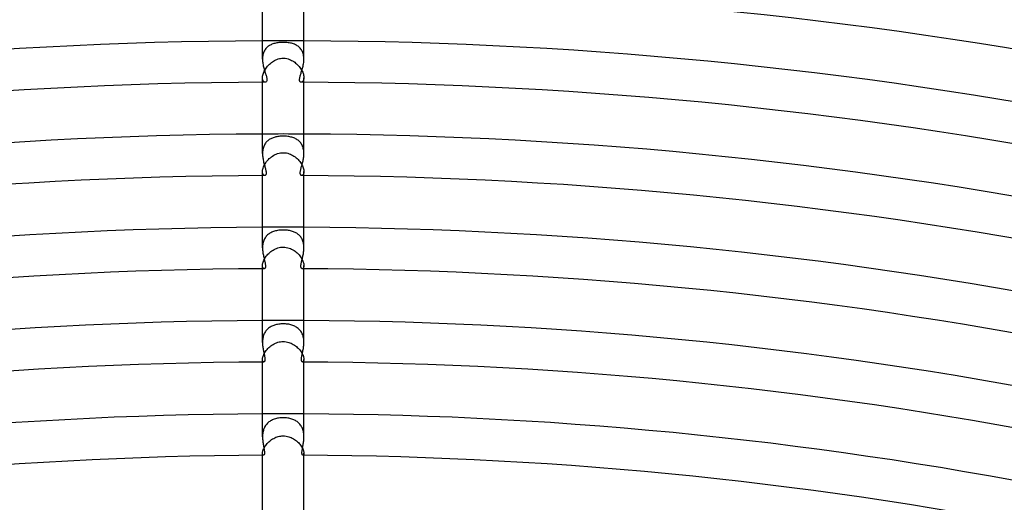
# Model space of a CAD drawing. Header units: millimetres. Extents: x -535 to 535, y -535 to 535.
# Tile 66 of 106: x -25 to 70, y 381 to 428. Entities that reach past the tile are written whole.
import ezdxf

# ---------------------------------------------------------------- set-up
doc = ezdxf.new("R2010")
doc.units = ezdxf.units.MM
doc.layers.add('HIDDEN', color=7, linetype='Continuous')
doc.layers.add('THICK', color=7, linetype='Continuous')

msp = doc.modelspace()

# ---------------------------------------------------------------- linework, layer by layer
at = {"layer": 'HIDDEN'}
for p, q in [((-1.729, 425.167), (-1.78, 425.09)), ((-1.673, 425.24), (-1.729, 425.167)), ((-1.613, 425.308), (-1.673, 425.24)), ((-1.548, 425.371), (-1.613, 425.308)), ((-1.48, 425.43), (-1.548, 425.371)), ((-1.407, 425.484), (-1.48, 425.43)), ((-1.332, 425.534), (-1.407, 425.484)), ((-1.252, 425.58), (-1.332, 425.534)), ((-1.17, 425.621), (-1.252, 425.58)), ((-1.085, 425.658), (-1.17, 425.621)), ((-0.997, 425.692), (-1.085, 425.658)), ((-0.906, 425.721), (-0.997, 425.692)), ((-0.813, 425.747), (-0.906, 425.721)), ((-0.717, 425.769), (-0.813, 425.747)), ((-0.619, 425.789), (-0.717, 425.769)), ((-0.519, 425.805), (-0.619, 425.789)), ((-0.417, 425.818), (-0.519, 425.805)), ((-0.313, 425.828), (-0.417, 425.818)), ((-0.209, 425.835), (-0.313, 425.828)), ((-0.104, 425.839), (-0.209, 425.835)), ((0, 425.84), (-0.104, 425.839)), ((0.118, 425.838), (0, 425.84)), ((0.237, 425.833), (0.118, 425.838)), ((0.355, 425.824), (0.237, 425.833)), ((0.47, 425.811), (0.355, 425.824)), ((0.582, 425.795), (0.47, 425.811)), ((0.691, 425.775), (0.582, 425.795)), ((0.797, 425.751), (0.691, 425.775)), ((0.898, 425.723), (0.797, 425.751)), ((0.996, 425.692), (0.898, 425.723)), ((1.09, 425.656), (0.996, 425.692)), ((1.181, 425.616), (1.09, 425.656)), ((1.268, 425.571), (1.181, 425.616)), ((1.351, 425.522), (1.268, 425.571)), ((1.431, 425.468), (1.351, 425.522)), ((1.506, 425.408), (1.431, 425.468)), ((1.577, 425.344), (1.506, 425.408)), ((1.643, 425.275), (1.577, 425.344)), ((1.704, 425.2), (1.643, 425.275)), ((1.76, 425.121), (1.704, 425.2)), ((-1.997, 424.326), (-2, 424.22)), ((-1.99, 424.432), (-1.997, 424.326)), ((-1.976, 424.536), (-1.99, 424.432)), ((-1.957, 424.637), (-1.976, 424.536)), ((-1.933, 424.735), (-1.957, 424.637)), ((-1.903, 424.83), (-1.933, 424.735)), ((-1.867, 424.921), (-1.903, 424.83)), ((-1.826, 425.008), (-1.867, 424.921)), ((-1.78, 425.09), (-1.826, 425.008)), ((-0.722, 424.152), (-0.607, 424.201)), ((-0.607, 424.201), (-0.49, 424.242)), ((-0.49, 424.242), (-0.369, 424.274)), ((-0.369, 424.274), (-0.248, 424.298)), ((-0.248, 424.298), (-0.124, 424.312)), ((-0.124, 424.312), (0, 424.317)), ((0, 424.317), (0.175, 424.307)), ((0.175, 424.307), (0.334, 424.282)), ((0.334, 424.282), (0.475, 424.246)), ((0.475, 424.246), (0.596, 424.205)), ((0.596, 424.205), (0.705, 424.16)), ((1.811, 425.036), (1.76, 425.121)), ((1.856, 424.946), (1.811, 425.036)), ((1.895, 424.852), (1.856, 424.946)), ((1.928, 424.754), (1.895, 424.852)), ((1.954, 424.652), (1.928, 424.754)), ((1.975, 424.547), (1.954, 424.652)), ((1.989, 424.439), (1.975, 424.547)), ((1.997, 424.329), (1.989, 424.439)), ((2, 424.219), (1.997, 424.329)), ((-1.776, 423.169), (-1.716, 423.268)), ((-1.716, 423.268), (-1.651, 423.365)), ((-1.651, 423.365), (-1.579, 423.461)), ((-1.579, 423.461), (-1.502, 423.554)), ((-1.502, 423.554), (-1.42, 423.645)), ((-1.42, 423.645), (-1.333, 423.732)), ((-1.333, 423.732), (-1.241, 423.815)), ((-1.241, 423.815), (-1.145, 423.893)), ((-1.145, 423.893), (-1.044, 423.967)), ((-1.044, 423.967), (-0.94, 424.035)), ((-0.94, 424.035), (-0.833, 424.097)), ((-0.833, 424.097), (-0.722, 424.152)), ((0.705, 424.16), (0.811, 424.109)), ((0.811, 424.109), (0.913, 424.051)), ((0.913, 424.051), (1.013, 423.988)), ((1.013, 423.988), (1.109, 423.92)), ((1.109, 423.92), (1.202, 423.847)), ((1.202, 423.847), (1.291, 423.77)), ((1.291, 423.77), (1.376, 423.689)), ((1.376, 423.689), (1.457, 423.605)), ((1.457, 423.605), (1.534, 423.517)), ((1.534, 423.517), (1.605, 423.427)), ((1.605, 423.427), (1.672, 423.334)), ((1.672, 423.334), (1.734, 423.24)), ((1.734, 423.24), (1.789, 423.145)), ((-2, 422.433), (-1.997, 422.512)), ((-1.997, 422.358), (-2, 422.433)), ((-2, 421.995), (-2, 422.433)), ((-1.997, 422.512), (-1.987, 422.596)), ((-1.987, 422.289), (-1.997, 422.358)), ((-1.987, 422.596), (-1.97, 422.684)), ((-1.972, 422.228), (-1.987, 422.289)), ((-1.97, 422.684), (-1.945, 422.777)), ((-1.945, 422.777), (-1.914, 422.873)), ((-1.914, 422.873), (-1.875, 422.97)), ((-1.875, 422.97), (-1.829, 423.069)), ((-1.829, 423.069), (-1.776, 423.169)), ((1.789, 423.145), (1.839, 423.049)), ((1.839, 423.049), (1.882, 422.954)), ((1.882, 422.954), (1.918, 422.86)), ((1.918, 422.86), (1.948, 422.768)), ((1.948, 422.768), (1.971, 422.678)), ((1.971, 422.678), (1.987, 422.592)), ((1.988, 422.29), (1.973, 422.229)), ((1.987, 422.592), (1.997, 422.51)), ((1.997, 422.358), (1.988, 422.29)), ((1.997, 422.51), (2, 422.433)), ((2, 422.433), (1.997, 422.358)), ((2, 421.995), (2, 422.433)), ((-1.953, 422.173), (-1.972, 422.228)), ((-1.929, 422.126), (-1.953, 422.173)), ((-1.902, 422.086), (-1.929, 422.126)), ((-1.872, 422.054), (-1.902, 422.086)), ((-1.84, 422.029), (-1.872, 422.054)), ((-1.807, 422.011), (-1.84, 422.029)), ((-1.773, 422), (-1.807, 422.011)), ((-1.74, 421.996), (-1.773, 422)), ((1.774, 422), (1.74, 421.996)), ((1.807, 422.011), (1.774, 422)), ((1.841, 422.029), (1.807, 422.011)), ((1.873, 422.055), (1.841, 422.029)), ((1.902, 422.087), (1.873, 422.055)), ((1.93, 422.127), (1.902, 422.087)), ((1.953, 422.175), (1.93, 422.127)), ((1.973, 422.229), (1.953, 422.175)), ((-1.125, 416.578), (-1.203, 416.54)), ((-1.045, 416.612), (-1.125, 416.578)), ((-0.963, 416.643), (-1.045, 416.612)), ((-0.878, 416.671), (-0.963, 416.643)), ((-0.791, 416.695), (-0.878, 416.671)), ((-0.701, 416.717), (-0.791, 416.695)), ((-0.608, 416.736), (-0.701, 416.717)), ((-0.512, 416.753), (-0.608, 416.736)), ((-0.413, 416.766), (-0.512, 416.753)), ((-0.312, 416.776), (-0.413, 416.766)), ((-0.208, 416.784), (-0.312, 416.776)), ((-0.104, 416.788), (-0.208, 416.784)), ((0, 416.79), (-0.104, 416.788)), ((0.109, 416.788), (0, 416.79)), ((0.217, 416.783), (0.109, 416.788)), ((0.325, 416.775), (0.217, 416.783)), ((0.431, 416.764), (0.325, 416.775)), ((0.536, 416.749), (0.431, 416.764)), ((0.639, 416.73), (0.536, 416.749)), ((0.74, 416.708), (0.639, 416.73)), ((0.838, 416.683), (0.74, 416.708)), ((0.933, 416.654), (0.838, 416.683)), ((1.025, 416.62), (0.933, 416.654)), ((1.114, 416.583), (1.025, 416.62)), ((1.199, 416.542), (1.114, 416.583)), ((-1.917, 415.697), (-1.943, 415.606)), ((-1.887, 415.785), (-1.917, 415.697)), ((-1.851, 415.87), (-1.887, 415.785)), ((-1.811, 415.951), (-1.851, 415.87)), ((-1.767, 416.028), (-1.811, 415.951)), ((-1.719, 416.101), (-1.767, 416.028)), ((-1.667, 416.17), (-1.719, 416.101)), ((-1.61, 416.234), (-1.667, 416.17)), ((-1.551, 416.295), (-1.61, 416.234)), ((-1.487, 416.352), (-1.551, 416.295)), ((-1.421, 416.405), (-1.487, 416.352)), ((-1.351, 416.454), (-1.421, 416.405)), ((-1.278, 416.499), (-1.351, 416.454)), ((-1.203, 416.54), (-1.278, 416.499)), ((1.282, 416.497), (1.199, 416.542)), ((1.361, 416.447), (1.282, 416.497)), ((1.436, 416.393), (1.361, 416.447)), ((1.507, 416.335), (1.436, 416.393)), ((1.574, 416.272), (1.507, 416.335)), ((1.637, 416.204), (1.574, 416.272)), ((1.696, 416.133), (1.637, 416.204)), ((1.749, 416.057), (1.696, 416.133)), ((1.797, 415.977), (1.749, 416.057)), ((1.841, 415.892), (1.797, 415.977)), ((1.88, 415.803), (1.841, 415.892)), ((1.913, 415.711), (1.88, 415.803)), ((1.94, 415.616), (1.913, 415.711)), ((1.962, 415.519), (1.94, 415.616)), ((-1.998, 415.216), (-2, 415.115)), ((-1.991, 415.316), (-1.998, 415.216)), ((-1.98, 415.415), (-1.991, 415.316)), ((-1.964, 415.511), (-1.98, 415.415)), ((-1.943, 415.606), (-1.964, 415.511)), ((-1.342, 414.622), (-1.241, 414.711)), ((-1.241, 414.711), (-1.136, 414.794)), ((-1.136, 414.794), (-1.025, 414.872)), ((-1.025, 414.872), (-0.91, 414.943)), ((-0.91, 414.943), (-0.79, 415.007)), ((-0.79, 415.007), (-0.665, 415.063)), ((-0.665, 415.063), (-0.537, 415.11)), ((-0.537, 415.11), (-0.406, 415.148)), ((-0.406, 415.148), (-0.272, 415.176)), ((-0.272, 415.176), (-0.137, 415.192)), ((-0.137, 415.192), (0, 415.198)), ((0, 415.198), (0.159, 415.19)), ((0.159, 415.19), (0.309, 415.169)), ((0.309, 415.169), (0.449, 415.137)), ((0.449, 415.137), (0.579, 415.096)), ((0.579, 415.096), (0.7, 415.049)), ((0.7, 415.049), (0.816, 414.994)), ((0.816, 414.994), (0.929, 414.932)), ((0.929, 414.932), (1.038, 414.863)), ((1.038, 414.863), (1.144, 414.788)), ((1.144, 414.788), (1.245, 414.708)), ((1.245, 414.708), (1.342, 414.622)), ((1.979, 415.419), (1.962, 415.519)), ((1.991, 415.318), (1.979, 415.419)), ((1.998, 415.215), (1.991, 415.318)), ((2, 415.113), (1.998, 415.215)), ((-1.967, 413.622), (-1.94, 413.717)), ((-1.94, 413.717), (-1.905, 413.816)), ((-1.905, 413.816), (-1.861, 413.918)), ((-1.861, 413.918), (-1.809, 414.021)), ((-1.809, 414.021), (-1.749, 414.126)), ((-1.749, 414.126), (-1.682, 414.229)), ((-1.682, 414.229), (-1.607, 414.331)), ((-1.607, 414.331), (-1.525, 414.432)), ((-1.525, 414.432), (-1.436, 414.529)), ((-1.436, 414.529), (-1.342, 414.622)), ((1.342, 414.622), (1.433, 414.532)), ((1.433, 414.532), (1.519, 414.438)), ((1.519, 414.438), (1.6, 414.341)), ((1.6, 414.341), (1.674, 414.24)), ((1.674, 414.24), (1.742, 414.138)), ((1.742, 414.138), (1.802, 414.035)), ((1.802, 414.035), (1.855, 413.932)), ((1.855, 413.932), (1.9, 413.829)), ((1.9, 413.829), (1.936, 413.729)), ((1.936, 413.729), (1.965, 413.631)), ((-2, 413.369), (-1.997, 413.447)), ((-1.996, 413.29), (-2, 413.369)), ((-2, 412.995), (-2, 413.369)), ((-1.997, 413.447), (-1.986, 413.531)), ((-1.985, 413.221), (-1.996, 413.29)), ((-1.986, 413.531), (-1.967, 413.622)), ((-1.967, 413.161), (-1.985, 413.221)), ((-1.945, 413.111), (-1.967, 413.161)), ((-1.918, 413.069), (-1.945, 413.111)), ((-1.889, 413.037), (-1.918, 413.069)), ((-1.857, 413.014), (-1.889, 413.037)), ((-1.824, 413.001), (-1.857, 413.014)), ((-1.791, 412.996), (-1.824, 413.001)), ((1.829, 413.002), (1.791, 412.996)), ((1.866, 413.02), (1.829, 413.002)), ((1.902, 413.05), (1.866, 413.02)), ((1.933, 413.091), (1.902, 413.05)), ((1.961, 413.144), (1.933, 413.091)), ((1.982, 413.208), (1.961, 413.144)), ((1.965, 413.631), (1.985, 413.538)), ((1.995, 413.283), (1.982, 413.208)), ((1.985, 413.538), (1.996, 413.451)), ((2, 413.369), (1.995, 413.283)), ((1.996, 413.451), (2, 413.369)), ((2, 412.995), (2, 413.369)), ((-1.693, 407.055), (-1.746, 406.978)), ((-1.634, 407.129), (-1.693, 407.055)), ((-1.571, 407.198), (-1.634, 407.129)), ((-1.504, 407.263), (-1.571, 407.198)), ((-1.433, 407.322), (-1.504, 407.263)), ((-1.359, 407.378), (-1.433, 407.322)), ((-1.28, 407.429), (-1.359, 407.378)), ((-1.199, 407.475), (-1.28, 407.429)), ((-1.115, 407.517), (-1.199, 407.475)), ((-1.027, 407.555), (-1.115, 407.517)), ((-0.937, 407.59), (-1.027, 407.555)), ((-0.843, 407.62), (-0.937, 407.59)), ((-0.746, 407.647), (-0.843, 407.62)), ((-0.646, 407.671), (-0.746, 407.647)), ((-0.543, 407.691), (-0.646, 407.671)), ((-0.437, 407.707), (-0.543, 407.691)), ((-0.329, 407.719), (-0.437, 407.707)), ((-0.219, 407.728), (-0.329, 407.719)), ((-0.11, 407.734), (-0.219, 407.728)), ((0, 407.735), (-0.11, 407.734)), ((0.104, 407.734), (0, 407.735)), ((0.209, 407.729), (0.104, 407.734)), ((0.313, 407.721), (0.209, 407.729)), ((0.416, 407.709), (0.313, 407.721)), ((0.517, 407.695), (0.416, 407.709)), ((0.616, 407.677), (0.517, 407.695)), ((0.711, 407.656), (0.616, 407.677)), ((0.804, 407.632), (0.711, 407.656)), ((0.895, 407.604), (0.804, 407.632)), ((0.982, 407.573), (0.895, 407.604)), ((1.066, 407.539), (0.982, 407.573)), ((1.147, 407.502), (1.066, 407.539)), ((1.226, 407.461), (1.147, 407.502)), ((1.301, 407.416), (1.226, 407.461)), ((1.374, 407.367), (1.301, 407.416)), ((1.443, 407.314), (1.374, 407.367)), ((1.51, 407.258), (1.443, 407.314)), ((1.572, 407.197), (1.51, 407.258)), ((1.631, 407.132), (1.572, 407.197)), ((1.686, 407.064), (1.631, 407.132)), ((1.737, 406.992), (1.686, 407.064)), ((-1.998, 406.112), (-2, 406.005)), ((-1.991, 406.217), (-1.998, 406.112)), ((-1.979, 406.322), (-1.991, 406.217)), ((-1.962, 406.425), (-1.979, 406.322)), ((-1.939, 406.525), (-1.962, 406.425)), ((-1.911, 406.623), (-1.939, 406.525)), ((-1.878, 406.718), (-1.911, 406.623)), ((-1.839, 406.809), (-1.878, 406.718)), ((-1.795, 406.895), (-1.839, 406.809)), ((-1.746, 406.978), (-1.795, 406.895)), ((1.784, 406.916), (1.737, 406.992)), ((1.826, 406.835), (1.784, 406.916)), ((1.864, 406.752), (1.826, 406.835)), ((1.897, 406.666), (1.864, 406.752)), ((1.925, 406.577), (1.897, 406.666)), ((1.949, 406.486), (1.925, 406.577)), ((1.968, 406.391), (1.949, 406.486)), ((1.982, 406.296), (1.968, 406.391)), ((1.992, 406.2), (1.982, 406.296)), ((1.998, 406.102), (1.992, 406.2)), ((-1.704, 405.109), (-1.634, 405.205)), ((-1.634, 405.205), (-1.557, 405.3)), ((-1.557, 405.3), (-1.474, 405.393)), ((-1.474, 405.393), (-1.386, 405.482)), ((-1.386, 405.482), (-1.292, 405.568)), ((-1.292, 405.568), (-1.192, 405.649)), ((-1.192, 405.649), (-1.089, 405.724)), ((-1.089, 405.724), (-0.981, 405.794)), ((-0.981, 405.794), (-0.868, 405.858)), ((-0.868, 405.858), (-0.752, 405.915)), ((-0.752, 405.915), (-0.633, 405.965)), ((-0.633, 405.965), (-0.51, 406.007)), ((-0.51, 406.007), (-0.385, 406.04)), ((-0.385, 406.04), (-0.258, 406.064)), ((-0.258, 406.064), (-0.13, 406.078)), ((-0.13, 406.078), (0, 406.083)), ((0, 406.083), (0.154, 406.076)), ((0.154, 406.076), (0.3, 406.057)), ((0.3, 406.057), (0.44, 406.026)), ((0.44, 406.026), (0.571, 405.987)), ((0.571, 405.987), (0.695, 405.94)), ((0.695, 405.94), (0.814, 405.886)), ((0.814, 405.886), (0.93, 405.824)), ((0.93, 405.824), (1.042, 405.756)), ((1.042, 405.756), (1.149, 405.681)), ((1.149, 405.681), (1.252, 405.601)), ((1.252, 405.601), (1.35, 405.516)), ((1.35, 405.516), (1.442, 405.426)), ((1.442, 405.426), (1.529, 405.333)), ((1.529, 405.333), (1.609, 405.237)), ((1.609, 405.237), (1.683, 405.138)), ((2, 406.004), (1.998, 406.102)), ((-2, 404.308), (-1.997, 404.379)), ((-1.996, 404.235), (-2, 404.308)), ((-2, 403.995), (-2, 404.308)), ((-1.997, 404.379), (-1.987, 404.457)), ((-1.985, 404.172), (-1.996, 404.235)), ((-1.987, 404.457), (-1.97, 404.541)), ((-1.97, 404.541), (-1.945, 404.629)), ((-1.945, 404.629), (-1.912, 404.721)), ((-1.912, 404.721), (-1.871, 404.816)), ((-1.871, 404.816), (-1.823, 404.913)), ((-1.823, 404.913), (-1.767, 405.011)), ((-1.767, 405.011), (-1.704, 405.109)), ((1.683, 405.138), (1.75, 405.038)), ((1.75, 405.038), (1.81, 404.937)), ((1.81, 404.937), (1.862, 404.837)), ((1.862, 404.837), (1.905, 404.739)), ((1.905, 404.739), (1.94, 404.643)), ((1.94, 404.643), (1.967, 404.551)), ((1.967, 404.551), (1.986, 404.464)), ((1.986, 404.464), (1.997, 404.383)), ((1.996, 404.236), (1.986, 404.173)), ((2, 404.308), (1.996, 404.236)), ((1.997, 404.383), (2, 404.308)), ((2, 403.995), (2, 404.308)), ((-1.969, 404.118), (-1.985, 404.172)), ((-1.947, 404.074), (-1.969, 404.118)), ((-1.922, 404.04), (-1.947, 404.074)), ((-1.895, 404.015), (-1.922, 404.04)), ((-1.866, 404.001), (-1.895, 404.015)), ((-1.836, 403.996), (-1.866, 404.001)), ((1.866, 404.001), (1.836, 403.996)), ((1.895, 404.015), (1.866, 404.001)), ((1.923, 404.04), (1.895, 404.015)), ((1.948, 404.075), (1.923, 404.04)), ((1.969, 404.119), (1.948, 404.075)), ((1.986, 404.173), (1.969, 404.119)), ((-1.01, 398.496), (-1.096, 398.458)), ((-0.922, 398.53), (-1.01, 398.496)), ((-0.831, 398.56), (-0.922, 398.53)), ((-0.736, 398.587), (-0.831, 398.56)), ((-0.638, 398.611), (-0.736, 398.587)), ((-0.537, 398.631), (-0.638, 398.611)), ((-0.433, 398.648), (-0.537, 398.631)), ((-0.327, 398.661), (-0.433, 398.648)), ((-0.218, 398.67), (-0.327, 398.661)), ((-0.109, 398.676), (-0.218, 398.67)), ((0, 398.677), (-0.109, 398.676)), ((0.107, 398.676), (0, 398.677)), ((0.214, 398.67), (0.107, 398.676)), ((0.321, 398.661), (0.214, 398.67)), ((0.427, 398.648), (0.321, 398.661)), ((0.531, 398.632), (0.427, 398.648)), ((0.634, 398.612), (0.531, 398.632)), ((0.735, 398.588), (0.634, 398.612)), ((0.833, 398.559), (0.735, 398.588)), ((0.928, 398.527), (0.833, 398.559)), ((1.021, 398.491), (0.928, 398.527)), ((-1.891, 397.59), (-1.921, 397.497)), ((-1.856, 397.681), (-1.891, 397.59)), ((-1.815, 397.769), (-1.856, 397.681)), ((-1.77, 397.852), (-1.815, 397.769)), ((-1.721, 397.932), (-1.77, 397.852)), ((-1.667, 398.007), (-1.721, 397.932)), ((-1.609, 398.078), (-1.667, 398.007)), ((-1.546, 398.145), (-1.609, 398.078)), ((-1.479, 398.208), (-1.546, 398.145)), ((-1.409, 398.266), (-1.479, 398.208)), ((-1.335, 398.32), (-1.409, 398.266)), ((-1.259, 398.37), (-1.335, 398.32)), ((-1.179, 398.416), (-1.259, 398.37)), ((-1.096, 398.458), (-1.179, 398.416)), ((1.111, 398.45), (1.021, 398.491)), ((1.198, 398.406), (1.111, 398.45)), ((1.281, 398.356), (1.198, 398.406)), ((1.361, 398.303), (1.281, 398.356)), ((1.437, 398.244), (1.361, 398.303)), ((1.509, 398.181), (1.437, 398.244)), ((1.577, 398.113), (1.509, 398.181)), ((1.64, 398.04), (1.577, 398.113)), ((1.699, 397.963), (1.64, 398.04)), ((1.752, 397.882), (1.699, 397.963)), ((1.801, 397.797), (1.752, 397.882)), ((1.844, 397.707), (1.801, 397.797)), ((1.883, 397.613), (1.844, 397.707)), ((1.915, 397.516), (1.883, 397.613)), ((-1.998, 396.996), (-2, 396.894)), ((-1.992, 397.099), (-1.998, 396.996)), ((-1.981, 397.201), (-1.992, 397.099)), ((-1.966, 397.301), (-1.981, 397.201)), ((-1.946, 397.4), (-1.966, 397.301)), ((-1.921, 397.497), (-1.946, 397.4)), ((-1.197, 396.546), (-1.093, 396.62)), ((-1.093, 396.62), (-0.984, 396.689)), ((-0.984, 396.689), (-0.871, 396.752)), ((-0.871, 396.752), (-0.755, 396.808)), ((-0.755, 396.808), (-0.635, 396.856)), ((-0.635, 396.856), (-0.512, 396.897)), ((-0.512, 396.897), (-0.386, 396.93)), ((-0.386, 396.93), (-0.258, 396.953)), ((-0.258, 396.953), (-0.13, 396.967)), ((-0.13, 396.967), (0, 396.972)), ((0, 396.972), (0.14, 396.966)), ((0.14, 396.966), (0.275, 396.95)), ((0.275, 396.95), (0.405, 396.925)), ((0.405, 396.925), (0.528, 396.892)), ((0.528, 396.892), (0.647, 396.852)), ((0.647, 396.852), (0.759, 396.806)), ((0.759, 396.806), (0.869, 396.753)), ((0.869, 396.753), (0.975, 396.695)), ((0.975, 396.695), (1.078, 396.631)), ((1.078, 396.631), (1.176, 396.561)), ((1.942, 397.416), (1.915, 397.516)), ((1.964, 397.314), (1.942, 397.416)), ((1.98, 397.21), (1.964, 397.314)), ((1.991, 397.105), (1.98, 397.21)), ((1.998, 396.999), (1.991, 397.105)), ((2, 396.893), (1.998, 396.999)), ((-1.915, 395.639), (-1.875, 395.73)), ((-1.875, 395.73), (-1.828, 395.824)), ((-1.828, 395.824), (-1.773, 395.919)), ((-1.773, 395.919), (-1.71, 396.015)), ((-1.71, 396.015), (-1.64, 396.11)), ((-1.64, 396.11), (-1.563, 396.203)), ((-1.563, 396.203), (-1.48, 396.294)), ((-1.48, 396.294), (-1.391, 396.382)), ((-1.391, 396.382), (-1.297, 396.466)), ((-1.297, 396.466), (-1.197, 396.546)), ((1.176, 396.561), (1.271, 396.487)), ((1.271, 396.487), (1.362, 396.409)), ((1.362, 396.409), (1.447, 396.327)), ((1.447, 396.327), (1.528, 396.243)), ((1.528, 396.243), (1.603, 396.156)), ((1.603, 396.156), (1.672, 396.067)), ((1.672, 396.067), (1.736, 395.976)), ((1.736, 395.976), (1.793, 395.885)), ((1.793, 395.885), (1.843, 395.795)), ((1.843, 395.795), (1.886, 395.707)), ((1.886, 395.707), (1.922, 395.62)), ((-2, 395.251), (-1.997, 395.316)), ((-1.996, 395.183), (-2, 395.251)), ((-2, 394.995), (-2, 395.251)), ((-1.997, 395.316), (-1.987, 395.389)), ((-1.986, 395.126), (-1.996, 395.183)), ((-1.987, 395.389), (-1.971, 395.467)), ((-1.97, 395.079), (-1.986, 395.126)), ((-1.971, 395.467), (-1.947, 395.551)), ((-1.95, 395.043), (-1.97, 395.079)), ((-1.926, 395.016), (-1.95, 395.043)), ((-1.947, 395.551), (-1.915, 395.639)), ((-1.901, 395.001), (-1.926, 395.016)), ((-1.875, 394.996), (-1.901, 395.001)), ((1.901, 395.001), (1.875, 394.996)), ((1.926, 395.016), (1.901, 395.001)), ((1.922, 395.62), (1.951, 395.537)), ((1.95, 395.043), (1.926, 395.016)), ((1.97, 395.08), (1.95, 395.043)), ((1.951, 395.537), (1.973, 395.457)), ((1.986, 395.127), (1.97, 395.08)), ((1.973, 395.457), (1.988, 395.383)), ((1.996, 395.184), (1.986, 395.127)), ((1.988, 395.383), (1.997, 395.314)), ((2, 395.251), (1.996, 395.184)), ((1.997, 395.314), (2, 395.251)), ((2, 394.995), (2, 395.251)), ((-1.594, 389.012), (-1.656, 388.937)), ((-1.528, 389.083), (-1.594, 389.012)), ((-1.457, 389.149), (-1.528, 389.083)), ((-1.383, 389.21), (-1.457, 389.149)), ((-1.304, 389.267), (-1.383, 389.21)), ((-1.222, 389.319), (-1.304, 389.267)), ((-1.137, 389.366), (-1.222, 389.319)), ((-1.048, 389.41), (-1.137, 389.366)), ((-0.955, 389.449), (-1.048, 389.41)), ((-0.859, 389.484), (-0.955, 389.449)), ((-0.76, 389.515), (-0.859, 389.484)), ((-0.657, 389.542), (-0.76, 389.515)), ((-0.552, 389.565), (-0.657, 389.542)), ((-0.444, 389.583), (-0.552, 389.565)), ((-0.334, 389.598), (-0.444, 389.583)), ((-0.223, 389.608), (-0.334, 389.598)), ((-0.112, 389.614), (-0.223, 389.608)), ((0, 389.616), (-0.112, 389.614)), ((0.11, 389.614), (0, 389.616)), ((0.219, 389.608), (0.11, 389.614)), ((0.329, 389.598), (0.219, 389.608)), ((0.436, 389.584), (0.329, 389.598)), ((0.54, 389.567), (0.436, 389.584)), ((0.642, 389.545), (0.54, 389.567)), ((0.74, 389.52), (0.642, 389.545)), ((0.836, 389.492), (0.74, 389.52)), ((0.928, 389.459), (0.836, 389.492)), ((1.016, 389.423), (0.928, 389.459)), ((1.102, 389.384), (1.016, 389.423)), ((1.186, 389.34), (1.102, 389.384)), ((1.266, 389.292), (1.186, 389.34)), ((1.343, 389.239), (1.266, 389.292)), ((1.417, 389.183), (1.343, 389.239)), ((1.487, 389.122), (1.417, 389.183)), ((1.554, 389.056), (1.487, 389.122)), ((1.616, 388.986), (1.554, 389.056)), ((1.674, 388.912), (1.616, 388.986)), ((-1.982, 388.093), (-1.992, 387.988)), ((-1.966, 388.197), (-1.982, 388.093)), ((-1.946, 388.299), (-1.966, 388.197)), ((-1.92, 388.4), (-1.946, 388.299)), ((-1.889, 388.499), (-1.92, 388.4)), ((-1.853, 388.594), (-1.889, 388.499)), ((-1.812, 388.686), (-1.853, 388.594)), ((-1.765, 388.773), (-1.812, 388.686)), ((-1.713, 388.857), (-1.765, 388.773)), ((-1.656, 388.937), (-1.713, 388.857)), ((1.728, 388.834), (1.674, 388.912)), ((1.777, 388.751), (1.728, 388.834)), ((1.822, 388.665), (1.777, 388.751)), ((1.861, 388.575), (1.822, 388.665)), ((1.895, 388.482), (1.861, 388.575)), ((1.924, 388.387), (1.895, 388.482)), ((1.949, 388.288), (1.924, 388.387)), ((1.968, 388.188), (1.949, 388.288)), ((1.982, 388.086), (1.968, 388.188)), ((1.992, 387.984), (1.982, 388.086)), ((-1.998, 387.883), (-2, 387.778)), ((-1.992, 387.988), (-1.998, 387.883)), ((-1.628, 387.039), (-1.555, 387.124)), ((-1.555, 387.124), (-1.477, 387.207)), ((-1.477, 387.207), (-1.394, 387.287)), ((-1.394, 387.287), (-1.307, 387.363)), ((-1.307, 387.363), (-1.215, 387.436)), ((-1.215, 387.436), (-1.119, 387.505)), ((-1.119, 387.505), (-1.019, 387.569)), ((-1.019, 387.569), (-0.915, 387.627)), ((-0.915, 387.627), (-0.808, 387.68)), ((-0.808, 387.68), (-0.699, 387.728)), ((-0.699, 387.728), (-0.586, 387.768)), ((-0.586, 387.768), (-0.472, 387.802)), ((-0.472, 387.802), (-0.356, 387.829)), ((-0.356, 387.829), (-0.238, 387.848)), ((-0.238, 387.848), (-0.12, 387.86)), ((-0.12, 387.86), (0, 387.864)), ((0, 387.864), (0.14, 387.858)), ((0.14, 387.858), (0.276, 387.843)), ((0.276, 387.843), (0.406, 387.818)), ((0.406, 387.818), (0.532, 387.785)), ((0.532, 387.785), (0.652, 387.746)), ((0.652, 387.746), (0.766, 387.699)), ((0.766, 387.699), (0.877, 387.647)), ((0.877, 387.647), (0.985, 387.588)), ((0.985, 387.588), (1.089, 387.524)), ((1.089, 387.524), (1.189, 387.455)), ((1.189, 387.455), (1.284, 387.382)), ((1.284, 387.382), (1.375, 387.304)), ((1.375, 387.304), (1.461, 387.223)), ((1.461, 387.223), (1.542, 387.139)), ((1.542, 387.139), (1.616, 387.053)), ((1.998, 387.881), (1.992, 387.984)), ((2, 387.778), (1.998, 387.881)), ((-2, 386.197), (-1.998, 386.253)), ((-1.996, 386.136), (-2, 386.197)), ((-2, 385.995), (-2, 386.197)), ((-1.998, 386.253), (-1.99, 386.315)), ((-1.986, 386.085), (-1.996, 386.136)), ((-1.99, 386.315), (-1.976, 386.382)), ((-1.976, 386.382), (-1.956, 386.455)), ((-1.956, 386.455), (-1.929, 386.532)), ((-1.929, 386.532), (-1.895, 386.613)), ((-1.895, 386.613), (-1.855, 386.696)), ((-1.855, 386.696), (-1.807, 386.782)), ((-1.807, 386.782), (-1.754, 386.868)), ((-1.754, 386.868), (-1.694, 386.954)), ((-1.694, 386.954), (-1.628, 387.039)), ((1.616, 387.053), (1.685, 386.966)), ((1.685, 386.966), (1.747, 386.878)), ((1.747, 386.878), (1.803, 386.789)), ((1.803, 386.789), (1.851, 386.703)), ((1.851, 386.703), (1.893, 386.618)), ((1.893, 386.618), (1.927, 386.536)), ((1.927, 386.536), (1.955, 386.458)), ((1.955, 386.458), (1.975, 386.384)), ((1.975, 386.384), (1.989, 386.316)), ((1.996, 386.136), (1.986, 386.085)), ((1.989, 386.316), (1.997, 386.253)), ((2, 386.197), (1.996, 386.136)), ((1.997, 386.253), (2, 386.197)), ((2, 385.995), (2, 386.197)), ((-1.971, 386.046), (-1.986, 386.085)), ((-1.952, 386.018), (-1.971, 386.046)), ((-1.931, 386.001), (-1.952, 386.018)), ((-1.908, 385.995), (-1.931, 386.001)), ((1.931, 386.001), (1.908, 385.995)), ((1.952, 386.018), (1.931, 386.001)), ((1.971, 386.046), (1.952, 386.018)), ((1.986, 386.085), (1.971, 386.046))]:
    msp.add_line(p, q, dxfattribs=at)
for radius, start, end in [(426, 89.73098, 90.26898), (417, 89.72519, 90.27483), (408, 89.71912, 90.28085), (399, 89.71281, 90.28721), (390, 89.70617, 90.29385)]:
    msp.add_arc((0, 0), radius, start, end, dxfattribs=at)
at = {"layer": 'THICK'}
for p, q in [((-2, 424.22), (-2, 430.995)), ((2, 424.22), (2, 430.996)), ((-2, 424.22), (-1.998, 424.112)), ((1.997, 424.107), (2, 424.219)), ((-1.998, 424.112), (-1.99, 424.005)), ((-1.99, 424.005), (-1.979, 423.897)), ((-1.979, 423.897), (-1.964, 423.791)), ((-1.964, 423.791), (-1.946, 423.686)), ((-1.946, 423.686), (-1.925, 423.581)), ((-1.925, 423.581), (-1.901, 423.478)), ((-1.901, 423.478), (-1.875, 423.377)), ((-1.875, 423.377), (-1.847, 423.278)), ((-1.847, 423.278), (-1.819, 423.181)), ((1.81, 423.152), (1.839, 423.251)), ((1.839, 423.251), (1.868, 423.352)), ((1.868, 423.352), (1.895, 423.455)), ((1.895, 423.455), (1.92, 423.56)), ((1.92, 423.56), (1.942, 423.668)), ((1.942, 423.668), (1.962, 423.776)), ((1.962, 423.776), (1.978, 423.886)), ((1.978, 423.886), (1.99, 423.996)), ((1.99, 423.996), (1.997, 424.107)), ((-1.819, 423.181), (-1.789, 423.086)), ((-1.789, 423.086), (-1.76, 422.993)), ((-1.76, 422.993), (-1.731, 422.904)), ((-1.731, 422.904), (-1.703, 422.817)), ((-1.703, 422.817), (-1.676, 422.733)), ((-1.676, 422.733), (-1.651, 422.65)), ((-1.651, 422.65), (-1.628, 422.569)), ((-1.628, 422.569), (-1.608, 422.491)), ((-1.608, 422.491), (-1.592, 422.416)), ((-1.592, 422.416), (-1.58, 422.345)), ((-1.58, 422.345), (-1.574, 422.279)), ((-1.574, 422.279), (-1.574, 422.22)), ((1.574, 422.228), (1.575, 422.282)), ((1.575, 422.282), (1.58, 422.34)), ((1.58, 422.34), (1.59, 422.404)), ((1.59, 422.404), (1.604, 422.472)), ((1.604, 422.472), (1.622, 422.545)), ((1.622, 422.545), (1.643, 422.622)), ((1.643, 422.622), (1.667, 422.702)), ((1.667, 422.702), (1.693, 422.786)), ((1.693, 422.786), (1.721, 422.872)), ((1.721, 422.872), (1.75, 422.963)), ((1.75, 422.963), (1.78, 423.056)), ((1.78, 423.056), (1.81, 423.152)), ((-2, 415.115), (-2, 421.995)), ((-1.709, 422), (-1.74, 421.996)), ((-1.68, 422.01), (-1.709, 422)), ((-1.653, 422.027), (-1.68, 422.01)), ((-1.628, 422.051), (-1.653, 422.027)), ((-1.607, 422.082), (-1.628, 422.051)), ((-1.591, 422.121), (-1.607, 422.082)), ((-1.58, 422.167), (-1.591, 422.121)), ((-1.574, 422.22), (-1.58, 422.167)), ((1.578, 422.18), (1.574, 422.228)), ((1.586, 422.137), (1.578, 422.18)), ((1.598, 422.102), (1.586, 422.137)), ((1.613, 422.072), (1.598, 422.102)), ((1.631, 422.048), (1.613, 422.072)), ((1.651, 422.028), (1.631, 422.048)), ((1.672, 422.014), (1.651, 422.028)), ((1.693, 422.004), (1.672, 422.014)), ((1.716, 421.998), (1.693, 422.004)), ((1.74, 421.996), (1.716, 421.998)), ((2, 415.115), (2, 421.995)), ((-2, 415.115), (-1.998, 415.01)), ((-1.998, 415.01), (-1.991, 414.905)), ((-1.991, 414.905), (-1.981, 414.801)), ((-1.981, 414.801), (-1.968, 414.697)), ((-1.968, 414.697), (-1.952, 414.594)), ((1.952, 414.6), (1.968, 414.7)), ((1.968, 414.7), (1.982, 414.802)), ((1.982, 414.802), (1.991, 414.905)), ((1.991, 414.905), (1.998, 415.009)), ((1.998, 415.009), (2, 415.113)), ((-1.952, 414.594), (-1.932, 414.492)), ((-1.932, 414.492), (-1.911, 414.392)), ((-1.911, 414.392), (-1.888, 414.294)), ((-1.888, 414.294), (-1.864, 414.197)), ((-1.864, 414.197), (-1.839, 414.103)), ((-1.839, 414.103), (-1.814, 414.01)), ((-1.814, 414.01), (-1.788, 413.921)), ((-1.788, 413.921), (-1.764, 413.834)), ((-1.764, 413.834), (-1.74, 413.75)), ((-1.74, 413.75), (-1.718, 413.667)), ((1.728, 413.706), (1.75, 413.784)), ((1.75, 413.784), (1.772, 413.864)), ((1.772, 413.864), (1.796, 413.948)), ((1.796, 413.948), (1.82, 414.034)), ((1.82, 414.034), (1.845, 414.123)), ((1.845, 414.123), (1.869, 414.214)), ((1.869, 414.214), (1.892, 414.308)), ((1.892, 414.308), (1.914, 414.403)), ((1.914, 414.403), (1.934, 414.501)), ((1.934, 414.501), (1.952, 414.6)), ((-2, 406.006), (-2, 412.995)), ((-1.763, 413), (-1.791, 412.996)), ((-1.735, 413.011), (-1.763, 413)), ((-1.711, 413.03), (-1.735, 413.011)), ((-1.718, 413.667), (-1.697, 413.586)), ((-1.689, 413.056), (-1.711, 413.03)), ((-1.697, 413.586), (-1.679, 413.508)), ((-1.671, 413.09), (-1.689, 413.056)), ((-1.679, 413.508), (-1.664, 413.432)), ((-1.657, 413.13), (-1.671, 413.09)), ((-1.664, 413.432), (-1.653, 413.361)), ((-1.649, 413.178), (-1.657, 413.13)), ((-1.653, 413.361), (-1.646, 413.293)), ((-1.645, 413.232), (-1.649, 413.178)), ((-1.646, 413.293), (-1.645, 413.232)), ((1.645, 413.28), (1.651, 413.345)), ((1.645, 413.22), (1.645, 413.28)), ((1.65, 413.168), (1.645, 413.22)), ((1.66, 413.122), (1.65, 413.168)), ((1.651, 413.345), (1.66, 413.413)), ((1.66, 413.413), (1.674, 413.483)), ((1.674, 413.084), (1.66, 413.122)), ((1.674, 413.483), (1.69, 413.556)), ((1.692, 413.052), (1.674, 413.084)), ((1.69, 413.556), (1.708, 413.631)), ((1.713, 413.028), (1.692, 413.052)), ((1.708, 413.631), (1.728, 413.706)), ((1.737, 413.01), (1.713, 413.028)), ((1.764, 413), (1.737, 413.01)), ((1.791, 412.996), (1.764, 413)), ((2, 406.006), (2, 412.995)), ((-2, 406.005), (-1.998, 405.9)), ((-1.998, 405.9), (-1.992, 405.796)), ((-1.992, 405.796), (-1.983, 405.692)), ((-1.983, 405.692), (-1.97, 405.589)), ((-1.97, 405.589), (-1.955, 405.488)), ((-1.955, 405.488), (-1.938, 405.388)), ((-1.938, 405.388), (-1.919, 405.291)), ((-1.919, 405.291), (-1.898, 405.195)), ((-1.898, 405.195), (-1.877, 405.101)), ((1.871, 405.076), (1.891, 405.161)), ((1.891, 405.161), (1.91, 405.249)), ((1.91, 405.249), (1.928, 405.339)), ((1.928, 405.339), (1.945, 405.431)), ((1.945, 405.431), (1.961, 405.524)), ((1.961, 405.524), (1.974, 405.618)), ((1.974, 405.618), (1.985, 405.713)), ((1.985, 405.713), (1.993, 405.81)), ((1.993, 405.81), (1.998, 405.907)), ((1.998, 405.907), (2, 406.004)), ((-1.877, 405.101), (-1.855, 405.009)), ((-1.855, 405.009), (-1.834, 404.92)), ((-1.834, 404.92), (-1.812, 404.834)), ((-1.812, 404.834), (-1.792, 404.751)), ((-1.792, 404.751), (-1.773, 404.671)), ((-1.773, 404.671), (-1.755, 404.594)), ((-1.755, 404.594), (-1.74, 404.521)), ((-1.74, 404.521), (-1.727, 404.452)), ((-1.727, 404.452), (-1.718, 404.387)), ((-1.718, 404.387), (-1.711, 404.327)), ((-1.711, 404.327), (-1.708, 404.271)), ((-1.708, 404.219), (-1.711, 404.173)), ((-1.708, 404.271), (-1.708, 404.219)), ((1.707, 404.258), (1.71, 404.307)), ((1.708, 404.212), (1.707, 404.258)), ((1.712, 404.171), (1.708, 404.212)), ((1.71, 404.307), (1.714, 404.361)), ((1.714, 404.361), (1.722, 404.418)), ((1.722, 404.418), (1.732, 404.48)), ((1.732, 404.48), (1.745, 404.544)), ((1.745, 404.544), (1.759, 404.611)), ((1.759, 404.611), (1.775, 404.682)), ((1.775, 404.682), (1.793, 404.756)), ((1.793, 404.756), (1.812, 404.832)), ((1.812, 404.832), (1.831, 404.911)), ((1.831, 404.911), (1.851, 404.992)), ((1.851, 404.992), (1.871, 405.076)), ((-2, 396.894), (-2, 403.995)), ((-1.814, 403.999), (-1.836, 403.996)), ((-1.794, 404.007), (-1.814, 403.999)), ((-1.774, 404.021), (-1.794, 404.007)), ((-1.756, 404.041), (-1.774, 404.021)), ((-1.741, 404.066), (-1.756, 404.041)), ((-1.728, 404.096), (-1.741, 404.066)), ((-1.718, 404.132), (-1.728, 404.096)), ((-1.711, 404.173), (-1.718, 404.132)), ((1.718, 404.134), (1.712, 404.171)), ((1.726, 404.101), (1.718, 404.134)), ((1.738, 404.072), (1.726, 404.101)), ((1.751, 404.049), (1.738, 404.072)), ((1.766, 404.029), (1.751, 404.049)), ((1.782, 404.015), (1.766, 404.029)), ((1.799, 404.004), (1.782, 404.015)), ((1.817, 403.998), (1.799, 404.004)), ((1.836, 403.996), (1.817, 403.998)), ((2, 396.894), (2, 403.995)), ((-2, 396.894), (-1.998, 396.791)), ((-1.998, 396.791), (-1.993, 396.69)), ((-1.993, 396.69), (-1.985, 396.59)), ((1.984, 396.585), (1.993, 396.686)), ((1.993, 396.686), (1.998, 396.789)), ((1.998, 396.789), (2, 396.893)), ((-1.985, 396.59), (-1.974, 396.491)), ((-1.974, 396.491), (-1.961, 396.393)), ((-1.961, 396.393), (-1.946, 396.297)), ((-1.946, 396.297), (-1.929, 396.203)), ((-1.929, 396.203), (-1.912, 396.111)), ((-1.912, 396.111), (-1.894, 396.02)), ((-1.894, 396.02), (-1.875, 395.932)), ((-1.875, 395.932), (-1.857, 395.846)), ((-1.857, 395.846), (-1.839, 395.763)), ((-1.839, 395.763), (-1.822, 395.682)), ((-1.822, 395.682), (-1.807, 395.605)), ((1.806, 395.602), (1.821, 395.678)), ((1.821, 395.678), (1.838, 395.756)), ((1.838, 395.756), (1.855, 395.838)), ((1.855, 395.838), (1.873, 395.923)), ((1.873, 395.923), (1.892, 396.011)), ((1.892, 396.011), (1.91, 396.101)), ((1.91, 396.101), (1.928, 396.194)), ((1.928, 396.194), (1.944, 396.289)), ((1.944, 396.289), (1.96, 396.386)), ((1.96, 396.386), (1.973, 396.485)), ((1.973, 396.485), (1.984, 396.585)), ((-2, 387.779), (-2, 394.995)), ((-1.856, 394.998), (-1.875, 394.996)), ((-1.838, 395.007), (-1.856, 394.998)), ((-1.821, 395.021), (-1.838, 395.007)), ((-1.805, 395.041), (-1.821, 395.021)), ((-1.807, 395.605), (-1.793, 395.531)), ((-1.792, 395.067), (-1.805, 395.041)), ((-1.793, 395.531), (-1.781, 395.46)), ((-1.78, 395.098), (-1.792, 395.067)), ((-1.781, 395.46), (-1.773, 395.394)), ((-1.771, 395.134), (-1.78, 395.098)), ((-1.773, 395.394), (-1.766, 395.332)), ((-1.766, 395.176), (-1.771, 395.134)), ((-1.766, 395.332), (-1.763, 395.276)), ((-1.763, 395.224), (-1.766, 395.176)), ((-1.763, 395.276), (-1.763, 395.224)), ((1.763, 395.283), (1.767, 395.338)), ((1.763, 395.232), (1.763, 395.283)), ((1.765, 395.186), (1.763, 395.232)), ((1.77, 395.144), (1.765, 395.186)), ((1.767, 395.338), (1.773, 395.398)), ((1.777, 395.108), (1.77, 395.144)), ((1.773, 395.398), (1.782, 395.462)), ((1.787, 395.077), (1.777, 395.108)), ((1.782, 395.462), (1.793, 395.53)), ((1.799, 395.052), (1.787, 395.077)), ((1.793, 395.53), (1.806, 395.602)), ((1.812, 395.031), (1.799, 395.052)), ((1.827, 395.015), (1.812, 395.031)), ((1.842, 395.004), (1.827, 395.015)), ((1.858, 394.998), (1.842, 395.004)), ((1.875, 394.996), (1.858, 394.998)), ((2, 387.779), (2, 394.995)), ((-2, 387.778), (-1.998, 387.67)), ((-1.998, 387.67), (-1.993, 387.563)), ((-1.993, 387.563), (-1.984, 387.457)), ((-1.984, 387.457), (-1.973, 387.353)), ((-1.973, 387.353), (-1.96, 387.252)), ((-1.96, 387.252), (-1.945, 387.152)), ((-1.945, 387.152), (-1.93, 387.056)), ((1.92, 387), (1.936, 387.09)), ((1.936, 387.09), (1.95, 387.183)), ((1.95, 387.183), (1.964, 387.278)), ((1.964, 387.278), (1.976, 387.376)), ((1.976, 387.376), (1.986, 387.474)), ((1.986, 387.474), (1.993, 387.574)), ((1.993, 387.574), (1.998, 387.676)), ((1.998, 387.676), (2, 387.778)), ((-1.93, 387.056), (-1.914, 386.962)), ((-1.914, 386.962), (-1.897, 386.87)), ((-1.897, 386.87), (-1.881, 386.781)), ((-1.881, 386.781), (-1.865, 386.694)), ((-1.865, 386.694), (-1.851, 386.611)), ((-1.851, 386.611), (-1.838, 386.531)), ((-1.838, 386.531), (-1.827, 386.456)), ((-1.827, 386.456), (-1.819, 386.384)), ((-1.816, 386.156), (-1.823, 386.114)), ((-1.819, 386.384), (-1.813, 386.318)), ((-1.812, 386.204), (-1.816, 386.156)), ((-1.813, 386.318), (-1.811, 386.258)), ((-1.811, 386.258), (-1.812, 386.204)), ((1.811, 386.271), (1.814, 386.327)), ((1.811, 386.221), (1.811, 386.271)), ((1.814, 386.175), (1.811, 386.221)), ((1.814, 386.327), (1.819, 386.386)), ((1.819, 386.135), (1.814, 386.175)), ((1.819, 386.386), (1.826, 386.45)), ((1.825, 386.101), (1.819, 386.135)), ((1.826, 386.45), (1.836, 386.518)), ((1.836, 386.518), (1.847, 386.59)), ((1.847, 386.59), (1.86, 386.666)), ((1.86, 386.666), (1.874, 386.745)), ((1.874, 386.745), (1.889, 386.827)), ((1.889, 386.827), (1.905, 386.912)), ((1.905, 386.912), (1.92, 387)), ((-2, 378.659), (-2, 385.995)), ((-1.891, 385.999), (-1.908, 385.995)), ((-1.874, 386.009), (-1.891, 385.999)), ((-1.858, 386.025), (-1.874, 386.009)), ((-1.844, 386.048), (-1.858, 386.025)), ((-1.832, 386.078), (-1.844, 386.048)), ((-1.823, 386.114), (-1.832, 386.078)), ((1.834, 386.072), (1.825, 386.101)), ((1.844, 386.048), (1.834, 386.072)), ((1.856, 386.029), (1.844, 386.048)), ((1.868, 386.014), (1.856, 386.029)), ((1.881, 386.004), (1.868, 386.014)), ((1.894, 385.997), (1.881, 386.004)), ((1.908, 385.995), (1.894, 385.997)), ((2, 378.659), (2, 385.995))]:
    msp.add_line(p, q, dxfattribs=at)
for radius, start, end in [(490, 90.23358, 134.76643), (490, 45.23353, 89.76644), (486, 90.21673, 134.78322), (486, 45.21674, 89.78323), (480, 90.23873, 134.76128), (480, 45.23874, 89.76129), (476, 90.14998, 134.84997), (476, 45.14999, 89.84998), (471, 90.24332, 134.75669), (471, 45.24327, 89.7567), (467, 90.16665, 134.83336), (467, 45.16666, 89.83337), (462, 90.24801, 134.75194), (462, 45.24802, 89.75195), (458, 90.18212, 134.81789), (458, 45.18208, 89.8179), (453, 90.25294, 134.74701), (453, 45.25295, 89.74702), (449, 90.19662, 134.80339), (449, 45.19663, 89.8034), (444, 90.2581, 134.74191), (444, 45.25811, 89.74192), (440, 90.21037, 134.78958), (440, 45.21038, 89.78959), (435, 90.26343, 134.73658), (435, 45.26344, 89.73659), (431, 90.22355, 134.7764), (431, 45.22356, 89.77641), (426, 90.26898, 134.73103), (426, 45.26899, 89.73098), (422, 90.23627, 134.76374), (422, 45.23628, 89.76375), (417, 90.27483, 134.72518), (417, 45.27478, 89.72519), (413, 90.24853, 134.75148), (413, 45.24848, 89.75149), (408, 90.28085, 134.71917), (408, 45.28085, 89.71912), (404, 90.26039, 134.73962), (404, 45.2604, 89.73963), (399, 90.28721, 134.71281), (399, 45.28721, 89.71281), (395, 90.27191, 134.72805), (395, 45.27192, 89.72806), (390, 90.29385, 134.70616), (390, 45.2938, 89.70617), (386, 90.28319, 134.71682), (386, 45.2832, 89.71683)]:
    msp.add_arc((0, 0), radius, start, end, dxfattribs=at)

doc.saveas('drawing.dxf')
